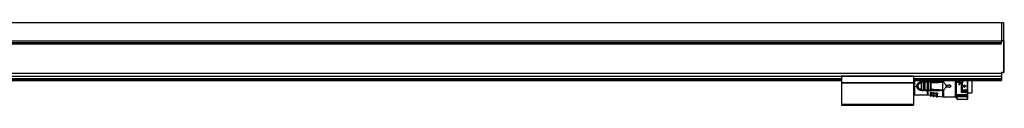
# Model space of a CAD drawing. Header units: millimetres. Extents: x -781 to 2760, y 413 to 796.
# Tile 17 of 17: x 1941 to 2760, y 570 to 639. Entities that reach past the tile are written whole.
import ezdxf

# ---------------------------------------------------------------- set-up
doc = ezdxf.new("R2010")
doc.units = ezdxf.units.MM

# ---------------------------------------------------------------- blocks, each defined once
blk = doc.blocks.new('Drawing View6')
at = {"color": 7, "linetype": 'Continuous', "lineweight": 25}
for p, q in [((37.45, 60.76), (-1158.55, 60.76)), ((39.25, 60.76), (37.45, 60.76)), ((39.25, 60.76), (39.25, 45.76)), ((39.45, 45.76), (39.45, 60.56)), ((-1158.55, 45.76), (37.45, 45.76)), ((-1158.55, 44.26), (37.45, 44.26)), ((-1158.55, 43.26), (37.45, 43.26)), ((-860.55, 43.76), (-260.55, 43.76)), ((-260.55, 43.76), (37.45, 43.76)), ((37.45, 45.76), (37.45, 44.25)), ((39.25, 45.76), (37.45, 45.76)), ((37.45, 43.26), (37.45, 44.25)), ((39.25, 45.76), (39.25, 19.46)), ((39.25, 45.76), (39.45, 45.76)), ((39.45, 45.76), (39.45, 19.46)), ((39.85, 29.14), (39.45, 29.14)), ((39.45, 24.64), (39.85, 24.64)), ((39.85, 24.64), (39.85, 29.14)), ((-1158.55, 18.84), (37.45, 18.84)), ((-1158.55, 18.7), (37.45, 18.7)), ((-95.55, 16.57), (-95.55, 16.37)), ((-95.55, 16.57), (-35.55, 16.57)), ((-35.55, 16.57), (-35.55, 16.37)), ((39.25, 19.46), (37.45, 19.46)), ((37.45, 19.46), (37.45, 18.84)), ((39.25, 19.26), (37.45, 19.26)), ((37.45, 18.84), (37.45, 18.7)), ((37.45, 18.7), (37.45, 16.32)), ((39.25, 19.32), (39.25, 19.46)), ((39.25, 19.46), (39.45, 19.46)), ((39.25, 19.26), (39.25, 19.32)), ((-1025.55, 16.32), (-95.55, 16.32)), ((-1025.55, 16.17), (-95.55, 16.17)), ((-1025.55, 14.46), (-95.55, 14.46)), ((-1025.55, 14.26), (-95.55, 14.26)), ((-1025.55, 14.06), (-95.55, 14.06)), ((-1025.55, 12.96), (-95.55, 12.96)), ((-1025.55, 12.76), (-95.55, 12.76)), ((-95.55, 16.37), (-35.55, 16.37)), ((-95.55, 16.37), (-95.55, 11.06)), ((-95.55, 11.06), (-35.55, 11.06)), ((-95.55, 11.06), (-95.55, 10.86)), ((-95.55, 10.86), (-35.55, 10.86)), ((-95.55, 10.86), (-95.55, 10.66)), ((-95.55, 10.66), (-35.55, 10.66)), ((-95.55, 10.66), (-95.55, -6.94)), ((-35.55, 16.37), (-35.55, 11.06)), ((-35.55, 16.32), (37.45, 16.32)), ((-35.55, 16.17), (37.45, 16.17)), ((-35.55, 14.46), (37.45, 14.46)), ((-35.55, 14.26), (37.45, 14.26)), ((-35.55, 14.06), (37.45, 14.06)), ((-35.55, 12.96), (37.45, 12.96)), ((-35.55, 12.76), (37.45, 12.76)), ((-35.55, 11.06), (-35.55, 10.86)), ((-35.55, 10.86), (-35.55, 10.66)), ((-35.55, 10.66), (-35.55, -6.94)), ((-35.55, 9.01), (-34.82, 9.01)), ((-34.82, 12.76), (-34.82, 9.01)), ((-29.13, 10.71), (-29.12, 10.93)), ((-29.13, 5.31), (-29.13, 10.71)), ((-29.12, 11.61), (-24.15, 11.61)), ((-29.12, 11.51), (-28.8, 11.51)), ((-28.9, 11.49), (-28.8, 11.51)), ((-28.73, 11.49), (-28.86, 11.5)), ((-28.84, 5.31), (-28.84, 10.71)), ((-27.43, 11.51), (-28.8, 11.51)), ((-27.63, 11.21), (-28.61, 11.21)), ((-27.43, 11.51), (-27.35, 11.48)), ((-27.43, 11.51), (-25.83, 11.51)), ((-27.4, 10.72), (-27.4, 5.3)), ((-27.12, 10.72), (-26.13, 10.73)), ((-27.12, 10.72), (-27.12, 5.3)), ((-26.13, 5.29), (-26.13, 10.73)), ((-25.84, 5.29), (-25.84, 10.73)), ((-25.83, 11.51), (-25.76, 11.49)), ((-24.39, 11.51), (-25.83, 11.51)), ((-24.6, 11.21), (-25.63, 11.21)), ((-24.39, 11.51), (-24.47, 11.49)), ((-24.12, 10.77), (-24.4, 10.77)), ((-24.4, 10.77), (-24.4, 5.26)), ((-24.39, 11.51), (-24.31, 11.48)), ((-24.15, 11.61), (-24.15, 12.76)), ((-24.12, 10.77), (-24.12, 5.26)), ((-23.73, 12.76), (-23.73, 11.61)), ((-14.06, 11.63), (-23.73, 11.61)), ((-23.13, 5.23), (-23.13, 10.79)), ((-22.89, 11.51), (-22.81, 11.49)), ((-21.31, 11.51), (-22.89, 11.51)), ((-22.84, 5.23), (-22.84, 10.79)), ((-21.54, 11.21), (-22.67, 11.21)), ((-21.4, 10.85), (-21.4, 5.17)), ((-21.12, 10.85), (-21.12, 5.17)), ((-11.52, 11.51), (-13.43, 11.51)), ((-11.6, 11.42), (-11.83, 11.37)), ((-11.6, 11.42), (-11.37, 11.5)), ((-11.39, 4.53), (-11.38, 9.88)), ((-11.38, 10.82), (-11.37, 11.5)), ((-11.38, 9.88), (-11.38, 10.82)), ((-11.37, 11.5), (-11.37, 12.76)), ((-11.32, 4.52), (-11.31, 11.5)), ((-10.8, 12.76), (-10.8, 11.25)), ((-8.82, 9.15), (-8.82, 6.87)), ((-8.32, 8.76), (-8.32, 7.26)), ((-8.32, 8.76), (-5.82, 8.76)), ((-5.82, 9.46), (-5.82, 8.76)), ((-5.82, 9.46), (-4.32, 8.01)), ((-0.82, -0.99), (-0.82, 12.76)), ((-0.37, 12.76), (-0.37, -0.94)), ((-0.27, 12.76), (-0.27, -1.06)), ((0.38, 12.76), (0.38, 11.12)), ((2.04, 11.12), (0.38, 11.12)), ((1.73, 11.48), (1.73, 12.76)), ((1.73, 11.48), (2.04, 11.48)), ((1.73, 9.68), (1.73, 9.32)), ((1.73, 9.68), (2.04, 9.68)), ((2.04, 9.32), (1.73, 9.32)), ((4.22, 12.66), (3.49, 11.39)), ((3.98, 11.39), (3.49, 11.39)), ((3.98, 11.39), (3.98, 2.83)), ((4.28, 12.76), (4.22, 12.66)), ((4.77, 12.76), (4.82, 12.66)), ((4.82, 12.66), (5.56, 11.39)), ((5.56, 11.39), (5.06, 11.39)), ((5.06, 8.55), (5.06, 11.39)), ((5.06, 8.55), (6.41, 8.55)), ((6.41, 9.05), (6.41, 8.55)), ((6.41, 9.05), (8.21, 8.01)), ((9.15, 12.56), (9.15, 12.76)), ((9.45, -0.76), (9.45, 12.76)), ((12.98, 12.76), (12.98, 2.46)), ((37.45, 16.32), (37.45, 16.17)), ((37.45, 16.17), (37.45, 14.46)), ((37.45, 14.46), (37.45, 14.26)), ((37.45, 14.26), (37.45, 14.06)), ((37.45, 14.06), (37.45, 12.96)), ((37.45, 12.96), (37.45, 12.76)), ((-35.55, 8.01), (-32.82, 8.01)), ((-34.82, 7.01), (-35.55, 7.01)), ((-34.82, 2.1), (-35.55, 2.1)), ((-35.55, 0.93), (-34.82, 0.93)), ((-35.55, 0.86), (-24.15, 0.86)), ((-34.82, 7.01), (-34.82, 0.93)), ((-29.12, 5.09), (-29.13, 5.31)), ((-28.8, 4.51), (-29.12, 4.51)), ((-28.9, 4.54), (-28.8, 4.51)), ((-28.86, 4.53), (-28.73, 4.53)), ((-28.8, 4.51), (-27.43, 4.51)), ((-28.61, 4.81), (-27.63, 4.81)), ((-25.83, 4.51), (-27.43, 4.51)), ((-26.13, 5.29), (-27.12, 5.3)), ((-25.83, 4.51), (-25.92, 4.54)), ((-25.83, 4.51), (-25.76, 4.53)), ((-25.83, 4.51), (-24.39, 4.51)), ((-25.63, 4.81), (-24.6, 4.81)), ((-24.12, 5.26), (-24.4, 5.26)), ((-24.15, 4.51), (-24.15, 4.41)), ((-24.15, 0.86), (-24.15, 4.41)), ((-23.73, 4.41), (-14.06, 4.39)), ((-23.73, 4.41), (-23.73, 0.83)), ((-23.73, 0.83), (-21.82, 0.56)), ((-22.89, 4.51), (-22.96, 4.54)), ((-22.81, 4.53), (-22.89, 4.51)), ((-22.89, 4.51), (-21.31, 4.51)), ((-22.67, 4.81), (-21.54, 4.81)), ((-20.82, 2.58), (-21.82, 2.65)), ((-21.82, 2.65), (-21.82, 2.16)), ((-21.82, 2.16), (-21.82, 0.2)), ((-21.48, 1.68), (-21.48, -0.2)), ((-21.31, 4.51), (-21.39, 4.53)), ((-21.28, -0.23), (-21.28, 1.66)), ((-20.82, 2.58), (-20.82, 2.24)), ((-20.82, 0.17), (-20.82, 2.24)), ((-20.82, 0.41), (-19.62, 0.24)), ((-18.42, 2.41), (-19.62, 2.49)), ((-19.62, 2.49), (-19.62, 2.11)), ((-19.62, 2.11), (-19.62, -0.03)), ((-19.19, 1.5), (-19.19, -0.53)), ((-18.92, 1.49), (-18.99, 1.49)), ((-18.99, -0.56), (-18.99, 1.49)), ((-18.42, 2.41), (-18.42, 2.22)), ((-18.42, -0.06), (-18.42, 2.22)), ((-18.42, 0.07), (-17.02, -0.13)), ((-15.62, 2.21), (-17.02, 2.31)), ((-17.02, 2.31), (-17.02, 2.04)), ((-17.02, 2.04), (-17.02, -0.32)), ((-16.51, 1.3), (-16.51, -0.92)), ((-16.22, 1.28), (-16.31, 1.28)), ((-16.31, -0.94), (-16.31, 1.28)), ((-15.62, 2.21), (-15.62, 2.19)), ((-15.62, -0.35), (-15.62, 2.19)), ((-11.6, 4.6), (-11.39, 4.53)), ((-11.37, 4.52), (-11.39, 4.53)), ((-11.37, -0.95), (-11.37, 4.52)), ((-11.32, 4.52), (-10.8, 4.77)), ((-10.8, 4.77), (-10.8, -0.99)), ((-5.82, 7.26), (-8.32, 7.26)), ((-4.32, 8.01), (-5.82, 6.56)), ((-5.82, 7.26), (-5.82, 6.56)), ((-0.82, 8.09), (-0.37, 8.09)), ((-0.82, 0.86), (-0.37, 0.86)), ((0, 0.25), (0, 0)), ((8.35, 0.67), (0.75, 0.67)), ((0.75, 0.67), (0.75, 0.4)), ((0.75, 0.4), (8.35, 0.4)), ((0.75, 0.13), (8.35, 0.13)), ((5.06, 2.83), (3.98, 2.83)), ((6.41, 7.47), (5.06, 7.47)), ((5.06, 2.83), (5.06, 7.47)), ((5.96, 4.9), (7.54, 4.9)), ((5.96, 4.9), (5.96, 2.83)), ((7.54, 2.83), (5.96, 2.83)), ((8.21, 8.01), (6.41, 6.98)), ((6.41, 7.47), (6.41, 6.98)), ((7.54, 4.54), (7.04, 4.54)), ((7.04, 3.19), (7.04, 4.54)), ((7.04, 3.19), (7.54, 3.19)), ((8.35, 0.4), (8.35, 0.67)), ((9.1, 0), (9.1, 0.25)), ((9.45, 2.46), (12.98, 2.46)), ((-95.55, -6.94), (-35.55, -6.94)), ((-95.55, -6.94), (-95.55, -7.94)), ((-95.55, -7.94), (-35.55, -7.94)), ((-35.55, -6.94), (-35.55, -7.94)), ((-21.48, -0.2), (-21.28, -0.23)), ((-19.19, -0.53), (-18.99, -0.56)), ((-16.51, -0.92), (-16.31, -0.94)), ((-15.62, -0.34), (-11.37, -0.95)), ((-10.8, -0.99), (-0.82, -0.99)), ((0.9, -2.9), (-0.37, -0.94)), ((-0.27, -1.06), (0.92, -2.9)), ((9.15, -1.03), (0.07, -1.03)), ((1.17, -2.73), (0.07, -1.03)), ((8.35, -0.45), (0.75, -0.45)), ((0.75, -0.48), (8.35, -0.48)), ((1.17, -2.73), (9.15, -2.73)), ((9.15, -3.03), (1.17, -3.03)), ((9.15, -2.73), (9.15, -1.03)), ((9.45, -2.73), (9.45, -0.76))]:
    blk.add_line(p, q, dxfattribs=at)
at = {"color": 7, "linetype": 'Continuous', "lineweight": 25, "flags": 128}
for points in [[(-27.43, 11.51), (-27.47, 11.51), (-27.51, 11.49), (-27.54, 11.46), (-27.57, 11.42), (-27.6, 11.38), (-27.62, 11.33), (-27.63, 11.27), (-27.63, 11.21)], [(-24.15, 4.41), (-26.94, 4.41), (-29.12, 4.41)], [(-27.43, 4.51), (-27.47, 4.52), (-27.51, 4.53), (-27.54, 4.56), (-27.57, 4.6), (-27.6, 4.64), (-27.62, 4.7), (-27.63, 4.75), (-27.63, 4.81)], [(-21.48, 1.68), (-21.37, 1.67), (-21.28, 1.66)], [(-19.19, 1.5), (-19.08, 1.49), (-18.99, 1.49)], [(-16.51, 1.3), (-16.39, 1.29), (-16.31, 1.28)], [(0.92, -2.9), (0.91, -2.9), (0.91, -2.9), (0.91, -2.9), (0.91, -2.9), (0.9, -2.9), (0.9, -2.9), (0.9, -2.9), (0.9, -2.9)], [(1.15, -3.03), (1.15, -3.03), (1.15, -3.03), (1.16, -3.03), (1.16, -3.03), (1.16, -3.03), (1.16, -3.03), (1.16, -3.03), (1.17, -3.03)], [(1.17, -2.73), (1.17, -2.79), (1.17, -2.85), (1.17, -2.9), (1.17, -2.95), (1.17, -2.98), (1.17, -3.01), (1.17, -3.03), (1.17, -3.03)], [(9.15, -3.03), (9.15, -3.03), (9.15, -3.01), (9.15, -2.98), (9.15, -2.95), (9.15, -2.9), (9.15, -2.85), (9.15, -2.79), (9.15, -2.73)], [(9.15, -2.73), (9.21, -2.73), (9.26, -2.73), (9.32, -2.73), (9.36, -2.73), (9.4, -2.73), (9.43, -2.73), (9.44, -2.73), (9.45, -2.73)]]:
    blk.add_lwpolyline(points, dxfattribs=at)
at = {"color": 7, "linetype": 'Continuous', "lineweight": 25}
for centre, radius, start, end in [((39.25, 60.56), 0.2, 0.01389, 90), ((39.25, 19.46), 0.2, 270, 360), ((-29.12, 8.01), 3.5, 90.00002, 270.00081), ((-24.33, 11.25), 0.267, 101.83147, 188.24442), ((-184.76, 11.59), 160.61, 359.97069, 0.00612), ((-23.87, 11.6), 0.142, 322.57822, 5.78951), ((-21.27, 11.24), 0.273, 98.19454, 186.33303), ((-24.33, 4.77), 0.267, 171.7558, 258.16827), ((-24.15, -2.14), 3, 81.81012, 90), ((-23.87, 4.42), 0.142, 354.21315, 37.43829), ((-21.42, 0.2), 0.4, 180, 261.81012), ((-21.22, 0.17), 0.4, 261.81012, 360), ((-19.12, -0.03), 0.5, 180, 261.81012), ((-18.92, -0.06), 0.5, 261.81012, 0), ((-16.42, -0.32), 0.6, 180, 261.81012), ((-16.22, -0.35), 0.6, 261.81012, 0), ((-10.8, 3.01), 4, 261.81012, 270), ((1.15, -2.73), 0.3, 212.97823, 269.9999), ((1.17, -2.73), 0.3, 212.9133, 269.99153), ((9.15, -2.73), 0.3, 270, 0)]:
    blk.add_arc(centre, radius, start, end, dxfattribs=at)
for points in [[(37.45, 60.76), (37.45, 60.7), (37.45, 60.59), (37.45, 59.7), (37.45, 58.31), (37.45, 56.43), (37.45, 54.14), (37.45, 51.53), (37.45, 48.7), (37.45, 46.74), (37.45, 45.76)], [(-29.13, 10.71), (-29.1, 10.71), (-29.03, 10.71), (-28.95, 10.71), (-28.88, 10.71), (-28.85, 10.71), (-28.84, 10.71)], [(-29.12, 11.61), (-29.12, 11.6), (-29.12, 11.57), (-29.12, 11.54), (-29.12, 11.52), (-29.12, 11.51), (-29.12, 11.51)], [(-27.12, 10.72), (-27.15, 10.72), (-27.21, 10.72), (-27.3, 10.72), (-27.37, 10.72), (-27.39, 10.72), (-27.4, 10.72)], [(-26.13, 10.73), (-26.1, 10.73), (-26.03, 10.73), (-25.95, 10.73), (-25.88, 10.73), (-25.85, 10.73), (-25.84, 10.73)], [(-23.13, 10.79), (-23.1, 10.79), (-23.03, 10.79), (-22.95, 10.79), (-22.88, 10.79), (-22.85, 10.79), (-22.84, 10.79)], [(-21.12, 10.85), (-21.15, 10.85), (-21.21, 10.85), (-21.3, 10.85), (-21.37, 10.85), (-21.39, 10.85), (-21.4, 10.85)], [(9.15, -1.03), (9.15, -0.9), (9.15, -0.62), (9.15, 0.46), (9.15, 1.97), (9.15, 3.86), (9.15, 6), (9.15, 8.26), (9.15, 10.53), (9.15, 11.88), (9.15, 12.56)], [(-29.13, 5.31), (-29.1, 5.31), (-29.03, 5.31), (-28.95, 5.31), (-28.88, 5.31), (-28.85, 5.31), (-28.84, 5.31)], [(-29.12, 4.51), (-29.12, 4.52), (-29.12, 4.54), (-29.12, 4.66), (-29.12, 4.85), (-29.12, 5.01), (-29.12, 5.09)], [(-29.12, 4.51), (-29.12, 4.51), (-29.12, 4.51), (-29.12, 4.49), (-29.12, 4.46), (-29.12, 4.43), (-29.12, 4.41)], [(-27.12, 5.3), (-27.15, 5.3), (-27.21, 5.3), (-27.3, 5.3), (-27.37, 5.3), (-27.39, 5.3), (-27.4, 5.3)], [(-26.13, 5.29), (-26.1, 5.29), (-26.03, 5.29), (-25.95, 5.29), (-25.88, 5.29), (-25.85, 5.29), (-25.84, 5.29)], [(-23.13, 5.23), (-23.1, 5.23), (-23.03, 5.23), (-22.95, 5.23), (-22.88, 5.23), (-22.85, 5.23), (-22.84, 5.23)], [(-21.4, 5.17), (-21.39, 5.17), (-21.37, 5.17), (-21.3, 5.17), (-21.21, 5.17), (-21.15, 5.17), (-21.12, 5.17)], [(0.75, 0.4), (0.75, 0.38), (0.75, 0.33), (0.75, 0.26), (0.75, 0.18), (0.75, 0.15), (0.75, 0.13)], [(8.35, 0.13), (8.35, 0.15), (8.35, 0.18), (8.35, 0.26), (8.35, 0.33), (8.35, 0.38), (8.35, 0.4)], [(0.92, -2.9), (0.92, -2.89), (0.93, -2.89), (0.99, -2.85), (1.07, -2.8), (1.14, -2.75), (1.17, -2.73)]]:
    blk.add_open_spline(points, degree=3, dxfattribs=at)
for points, knots in [([(-32.82, 8.01), (-32.81, 8.21), (-32.8, 8.65), (-32.6, 9.3), (-32.27, 9.95), (-31.8, 10.53), (-31.23, 11), (-30.55, 11.35), (-29.84, 11.57), (-29.35, 11.6), (-29.12, 11.61)], [0, 0, 0, 0, 0.101334, 0.22608, 0.35202, 0.481622, 0.616026, 0.747758, 0.882578, 1, 1, 1, 1]), ([(-29.13, 5.31), (-29.48, 5.35), (-30.19, 5.44), (-31.08, 6.06), (-31.68, 6.95), (-31.89, 8.01), (-31.68, 9.07), (-31.08, 9.96), (-30.19, 10.59), (-29.48, 10.67), (-29.13, 10.71)], [0, 0, 0, 0, 0.124999, 0.249999, 0.374999, 0.499999, 0.624999, 0.749999, 0.874999, 1, 1, 1, 1]), ([(-29.12, 10.93), (-29.12, 11.01), (-29.12, 11.17), (-29.12, 11.36), (-29.12, 11.49), (-29.12, 11.5), (-29.12, 11.51)], [0, 0, 0, 0, 0.25, 0.5, 0.75, 1, 1, 1, 1]), ([(-29.12, 10.93), (-29.11, 11.01), (-29.1, 11.18), (-29.04, 11.37), (-28.98, 11.47), (-28.92, 11.48), (-28.9, 11.49)], [0, 0, 0, 0, 0.30834, 0.598648, 0.893132, 1, 1, 1, 1]), ([(-28.72, 11.49), (-28.77, 11.5), (-28.84, 11.51), (-28.89, 11.49), (-28.9, 11.49)], [0, 0, 0, 0, 0.815898, 1, 1, 1, 1]), ([(-28.61, 11.21), (-28.63, 11.21), (-28.67, 11.21), (-28.72, 11.18), (-28.76, 11.14), (-28.8, 11.05), (-28.83, 10.91), (-28.84, 10.78), (-28.84, 10.71)], [0, 0, 0, 0, 0.1123731, 0.2216595, 0.3327159, 0.4501803, 0.718525, 1, 1, 1, 1]), ([(-28.8, 11.51), (-28.78, 11.51), (-28.75, 11.51), (-28.73, 11.49), (-28.73, 11.49)], [0, 0, 0, 0, 0.998877, 1, 1, 1, 1]), ([(-28.73, 11.49), (-28.71, 11.47), (-28.66, 11.43), (-28.62, 11.33), (-28.61, 11.25), (-28.61, 11.21)], [0, 0, 0, 0, 0.333083, 0.666542, 1, 1, 1, 1]), ([(-27.63, 11.21), (-27.61, 11.21), (-27.58, 11.21), (-27.53, 11.18), (-27.49, 11.14), (-27.46, 11.09), (-27.43, 11.01), (-27.41, 10.89), (-27.4, 10.79), (-27.4, 10.72)], [0, 0, 0, 0, 0.099354, 0.203027, 0.318716, 0.435479, 0.573947, 0.71085, 1, 1, 1, 1]), ([(-27.34, 11.49), (-27.35, 11.49), (-27.4, 11.51), (-27.46, 11.5), (-27.51, 11.49)], [0, 0, 0, 0, 0.144601, 1, 1, 1, 1]), ([(-27.35, 11.48), (-27.32, 11.48), (-27.27, 11.47), (-27.21, 11.39), (-27.16, 11.26), (-27.13, 11.09), (-27.12, 10.89), (-27.12, 10.78), (-27.12, 10.72)], [0, 0, 0, 0, 0.13529, 0.285467, 0.437441, 0.703985, 0.848171, 1, 1, 1, 1]), ([(-26.13, 10.73), (-26.13, 10.79), (-26.13, 10.91), (-26.11, 11.07), (-26.09, 11.21), (-26.05, 11.36), (-25.97, 11.49), (-25.88, 11.5), (-25.83, 11.51)], [0, 0, 0, 0, 0.14169, 0.277601, 0.408198, 0.534002, 0.772538, 1, 1, 1, 1]), ([(-25.75, 11.49), (-25.8, 11.5), (-25.86, 11.51), (-25.91, 11.49), (-25.91, 11.49)], [0, 0, 0, 0, 0.869925, 1, 1, 1, 1]), ([(-25.84, 10.73), (-25.84, 10.8), (-25.84, 10.9), (-25.82, 11.02), (-25.8, 11.09), (-25.77, 11.14), (-25.73, 11.18), (-25.69, 11.21), (-25.65, 11.21), (-25.63, 11.21)], [0, 0, 0, 0, 0.295075, 0.42459, 0.547702, 0.658791, 0.767732, 0.879838, 1, 1, 1, 1]), ([(-25.76, 11.49), (-25.75, 11.49), (-25.73, 11.48), (-25.68, 11.43), (-25.64, 11.33), (-25.63, 11.25), (-25.63, 11.21)], [0, 0, 0, 0, 0.017874, 0.345249, 0.672625, 1, 1, 1, 1]), ([(-24.6, 11.21), (-24.58, 11.21), (-24.54, 11.21), (-24.5, 11.18), (-24.47, 11.15), (-24.43, 11.08), (-24.41, 10.95), (-24.4, 10.83), (-24.4, 10.77)], [0, 0, 0, 0, 0.122775, 0.23746, 0.349096, 0.463129, 0.713858, 1, 1, 1, 1]), ([(-24.31, 11.49), (-24.32, 11.49), (-24.37, 11.51), (-24.42, 11.5), (-24.47, 11.49)], [0, 0, 0, 0, 0.165001, 1, 1, 1, 1]), ([(-22.89, 11.51), (-23.17, 11.51), (-23.67, 11.51), (-24.17, 11.51), (-24.39, 11.51)], [0, 0, 0, 0, 0.559997, 1, 1, 1, 1]), ([(-24.31, 11.48), (-24.29, 11.48), (-24.25, 11.47), (-24.2, 11.4), (-24.17, 11.3), (-24.14, 11.19), (-24.12, 11.01), (-24.12, 10.86), (-24.12, 10.77)], [0, 0, 0, 0, 0.126674, 0.278477, 0.431358, 0.5752, 0.720141, 1, 1, 1, 1]), ([(-23.94, 11.61), (-23.98, 11.61), (-24.05, 11.61), (-24.12, 11.61), (-24.15, 11.61)], [0, 0, 0, 0, 0.5601136, 1, 1, 1, 1]), ([(-24.12, 10.77), (-23.93, 10.77), (-23.6, 10.78), (-23.27, 10.79), (-23.13, 10.79)], [0, 0, 0, 0, 0.560004, 1, 1, 1, 1]), ([(-23.94, 11.61), (-23.9, 11.61), (-23.83, 11.61), (-23.76, 11.61), (-23.73, 11.61)], [0, 0, 0, 0, 0.560117, 1, 1, 1, 1]), ([(-14.09, 11.51), (-15.9, 11.51), (-19.12, 11.51), (-22.34, 11.51), (-23.75, 11.51)], [0, 0, 0, 0, 0.56, 1, 1, 1, 1]), ([(-23.13, 10.79), (-23.13, 10.84), (-23.13, 10.95), (-23.12, 11.13), (-23.1, 11.28), (-23.06, 11.4), (-23, 11.49), (-22.93, 11.5), (-22.89, 11.51)], [0, 0, 0, 0, 0.134982, 0.265146, 0.494363, 0.619351, 0.746571, 1, 1, 1, 1]), ([(-22.81, 11.49), (-22.85, 11.5), (-22.91, 11.51), (-22.96, 11.49), (-22.97, 11.49)], [0, 0, 0, 0, 0.799137, 1, 1, 1, 1]), ([(-22.81, 11.49), (-22.85, 11.5), (-22.91, 11.51), (-22.96, 11.49), (-22.96, 11.49)], [0, 0, 0, 0, 0.800865, 1, 1, 1, 1]), ([(-22.84, 10.79), (-22.84, 10.85), (-22.84, 10.94), (-22.82, 11.04), (-22.81, 11.1), (-22.78, 11.15), (-22.75, 11.18), (-22.72, 11.2), (-22.69, 11.21), (-22.67, 11.21)], [0, 0, 0, 0, 0.2958944, 0.4241548, 0.5447624, 0.6592632, 0.7741584, 0.885451, 1, 1, 1, 1]), ([(-22.81, 11.49), (-22.81, 11.49), (-22.78, 11.48), (-22.73, 11.43), (-22.68, 11.33), (-22.67, 11.25), (-22.67, 11.21)], [0, 0, 0, 0, 0.0148677, 0.3432451, 0.6716226, 1, 1, 1, 1]), ([(-21.54, 11.21), (-21.53, 11.21), (-21.51, 11.21), (-21.48, 11.19), (-21.45, 11.16), (-21.43, 11.1), (-21.41, 11), (-21.4, 10.9), (-21.4, 10.85)], [0, 0, 0, 0, 0.110259, 0.218199, 0.329076, 0.447757, 0.716355, 1, 1, 1, 1]), ([(-21.25, 11.49), (-21.26, 11.49), (-21.31, 11.51), (-21.36, 11.5), (-21.4, 11.49)], [0, 0, 0, 0, 0.228551, 1, 1, 1, 1]), ([(-21.31, 11.51), (-21.27, 11.5), (-21.2, 11.48), (-21.15, 11.34), (-21.13, 11.16), (-21.12, 11), (-21.12, 10.9), (-21.12, 10.85)], [0, 0, 0, 0, 0.263008, 0.508221, 0.728332, 0.860029, 1, 1, 1, 1]), ([(-14.09, 11.51), (-15.44, 11.51), (-17.84, 11.51), (-20.25, 11.51), (-21.31, 11.51)], [0, 0, 0, 0, 0.5599325, 1, 1, 1, 1]), ([(-21.25, 11.49), (-21.26, 11.49), (-21.27, 11.5), (-21.28, 11.5), (-21.28, 11.5)], [0, 0, 0, 0, 0.934863, 1, 1, 1, 1]), ([(-21.12, 10.85), (-19.38, 10.92), (-16.28, 11.05), (-13.19, 11.28), (-11.83, 11.37)], [0, 0, 0, 0, 0.560093, 1, 1, 1, 1]), ([(-14.09, 11.51), (-14.09, 11.51), (-14.08, 11.52), (-14.07, 11.54), (-14.07, 11.58), (-14.06, 11.61), (-14.06, 11.63)], [0, 0, 0, 0, 0.244853, 0.499998, 0.755144, 1, 1, 1, 1]), ([(-11.83, 11.37), (-11.77, 11.4), (-11.7, 11.42), (-11.63, 11.45), (-11.61, 11.45), (-11.61, 11.45), (-11.61, 11.45), (-11.61, 11.46), (-11.61, 11.46), (-11.61, 11.46), (-11.61, 11.46), (-11.61, 11.46), (-11.61, 11.46), (-11.64, 11.47), (-11.69, 11.47), (-12.05, 11.49), (-12.85, 11.5), (-13.62, 11.51), (-14.09, 11.51)], [0, 0, 0, 0, 0.072157, 0.0815963, 0.0849296, 0.0868408, 0.0874665, 0.0877194, 0.0879494, 0.0881756, 0.0884177, 0.0890085, 0.0908288, 0.0936475, 0.1155245, 0.1546984, 0.4803458, 1, 1, 1, 1]), ([(-14.06, 11.63), (-13.43, 11.62), (-12.64, 11.62), (-11.83, 11.55), (-11.66, 11.49), (-11.62, 11.47), (-11.6, 11.45), (-11.6, 11.44), (-11.6, 11.44), (-11.6, 11.43), (-11.6, 11.42), (-11.6, 11.42)], [0, 0, 0, 0, 0.754394, 0.934167, 0.959291, 0.977139, 0.983758, 0.989302, 0.991883, 0.994463, 1, 1, 1, 1]), ([(-11.31, 11.5), (-11.32, 11.5), (-11.34, 11.51), (-11.36, 11.5), (-11.37, 11.5)], [0, 0, 0, 0, 0.499251, 1, 1, 1, 1]), ([(-10.8, 11.25), (-10.89, 11.31), (-11.06, 11.41), (-11.24, 11.47), (-11.31, 11.5)], [0, 0, 0, 0, 0.5802933, 1, 1, 1, 1]), ([(-10.8, 11.25), (-10.4, 10.96), (-9.61, 10.4), (-9.08, 9.56), (-8.82, 9.15)], [0, 0, 0, 0, 0.503572, 1, 1, 1, 1]), ([(2.04, 9.32), (2.18, 9.33), (2.46, 9.36), (2.82, 9.61), (3.06, 9.96), (3.15, 10.38), (3.07, 10.81), (2.87, 11.12), (2.64, 11.3), (2.45, 11.4), (2.25, 11.46), (2.11, 11.47), (2.04, 11.48)], [0, 0, 0, 0, 0.121448, 0.2443541, 0.3655584, 0.4908122, 0.6199329, 0.7495127, 0.8147669, 0.8789688, 0.93978, 1, 1, 1, 1]), ([(2.04, 9.68), (2.13, 9.69), (2.31, 9.71), (2.55, 9.86), (2.68, 10.05), (2.75, 10.23), (2.76, 10.36), (2.76, 10.51), (2.72, 10.66), (2.64, 10.8), (2.54, 10.92), (2.43, 11.01), (2.27, 11.09), (2.13, 11.11), (2.04, 11.12)], [0, 0, 0, 0, 0.1183603, 0.2362601, 0.3558014, 0.4209891, 0.489679, 0.5345885, 0.622748, 0.6959858, 0.7557941, 0.8218531, 0.8845413, 1, 1, 1, 1]), ([(-29.12, 4.41), (-29.33, 4.42), (-29.78, 4.44), (-30.46, 4.64), (-31.15, 4.97), (-31.75, 5.44), (-32.23, 6.01), (-32.57, 6.66), (-32.79, 7.34), (-32.81, 7.79), (-32.82, 8.01)], [0, 0, 0, 0, 0.1059359, 0.2313313, 0.3683237, 0.5041039, 0.6350097, 0.7659604, 0.8880155, 1, 1, 1, 1]), ([(-29.12, 5.09), (-29.12, 5.01), (-29.1, 4.85), (-29.04, 4.66), (-28.99, 4.55), (-28.92, 4.54), (-28.9, 4.54)], [0, 0, 0, 0, 0.2933417, 0.5873798, 0.8952427, 1, 1, 1, 1]), ([(-28.9, 4.53), (-28.89, 4.53), (-28.84, 4.52), (-28.77, 4.53), (-28.72, 4.53)], [0, 0, 0, 0, 0.192539, 1, 1, 1, 1]), ([(-28.61, 4.81), (-28.63, 4.81), (-28.66, 4.81), (-28.71, 4.84), (-28.75, 4.88), (-28.79, 4.94), (-28.81, 5.01), (-28.84, 5.14), (-28.84, 5.24), (-28.84, 5.31)], [0, 0, 0, 0, 0.099989, 0.203683, 0.318888, 0.435526, 0.573947, 0.710846, 1, 1, 1, 1]), ([(-28.8, 4.51), (-28.78, 4.51), (-28.75, 4.51), (-28.73, 4.53), (-28.73, 4.53)], [0, 0, 0, 0, 0.999605, 1, 1, 1, 1]), ([(-28.73, 4.53), (-28.71, 4.55), (-28.66, 4.59), (-28.62, 4.69), (-28.61, 4.77), (-28.61, 4.81)], [0, 0, 0, 0, 0.333245, 0.666623, 1, 1, 1, 1]), ([(-27.4, 5.3), (-27.4, 5.24), (-27.41, 5.1), (-27.44, 4.96), (-27.49, 4.88), (-27.53, 4.84), (-27.58, 4.82), (-27.61, 4.81), (-27.63, 4.81)], [0, 0, 0, 0, 0.278321, 0.558898, 0.680363, 0.796838, 0.899765, 1, 1, 1, 1]), ([(-27.51, 4.53), (-27.46, 4.53), (-27.4, 4.52), (-27.35, 4.53), (-27.34, 4.53)], [0, 0, 0, 0, 0.856976, 1, 1, 1, 1]), ([(-27.12, 5.3), (-27.12, 5.24), (-27.12, 5.12), (-27.14, 4.95), (-27.16, 4.8), (-27.21, 4.65), (-27.28, 4.53), (-27.38, 4.52), (-27.43, 4.51)], [0, 0, 0, 0, 0.145822, 0.284615, 0.416852, 0.543081, 0.779024, 1, 1, 1, 1]), ([(-25.92, 4.54), (-25.94, 4.55), (-25.99, 4.56), (-26.04, 4.63), (-26.07, 4.72), (-26.1, 4.84), (-26.12, 4.97), (-26.13, 5.13), (-26.13, 5.24), (-26.13, 5.29)], [0, 0, 0, 0, 0.132591, 0.269055, 0.418401, 0.557289, 0.700241, 0.847683, 1, 1, 1, 1]), ([(-25.92, 4.53), (-25.91, 4.53), (-25.86, 4.52), (-25.8, 4.53), (-25.75, 4.53)], [0, 0, 0, 0, 0.160505, 1, 1, 1, 1]), ([(-25.63, 4.81), (-25.65, 4.81), (-25.69, 4.82), (-25.74, 4.84), (-25.77, 4.88), (-25.81, 4.96), (-25.84, 5.1), (-25.84, 5.23), (-25.84, 5.29)], [0, 0, 0, 0, 0.123295, 0.238521, 0.351471, 0.468274, 0.725917, 1, 1, 1, 1]), ([(-25.76, 4.53), (-25.75, 4.53), (-25.73, 4.54), (-25.68, 4.6), (-25.64, 4.69), (-25.63, 4.77), (-25.63, 4.81)], [0, 0, 0, 0, 0.017874, 0.345249, 0.672625, 1, 1, 1, 1]), ([(-24.4, 5.26), (-24.4, 5.19), (-24.41, 5.1), (-24.42, 4.99), (-24.44, 4.93), (-24.47, 4.87), (-24.5, 4.84), (-24.54, 4.82), (-24.58, 4.81), (-24.6, 4.81)], [0, 0, 0, 0, 0.291769, 0.420361, 0.543013, 0.654961, 0.764917, 0.878281, 1, 1, 1, 1]), ([(-24.47, 4.53), (-24.42, 4.53), (-24.37, 4.52), (-24.32, 4.53), (-24.31, 4.53)], [0, 0, 0, 0, 0.834314, 1, 1, 1, 1]), ([(-24.12, 5.26), (-24.12, 5.2), (-24.12, 5.1), (-24.13, 4.96), (-24.14, 4.83), (-24.17, 4.72), (-24.2, 4.62), (-24.27, 4.53), (-24.34, 4.52), (-24.39, 4.51)], [0, 0, 0, 0, 0.131604, 0.2459, 0.368935, 0.491121, 0.620842, 0.749529, 1, 1, 1, 1]), ([(-24.39, 4.51), (-24.11, 4.51), (-23.61, 4.51), (-23.11, 4.51), (-22.89, 4.51)], [0, 0, 0, 0, 0.560006, 1, 1, 1, 1]), ([(-24.15, 4.41), (-24.11, 4.41), (-24.04, 4.41), (-23.97, 4.41), (-23.94, 4.41)], [0, 0, 0, 0, 0.559814, 1, 1, 1, 1]), ([(-23.13, 5.23), (-23.31, 5.24), (-23.64, 5.25), (-23.97, 5.25), (-24.12, 5.26)], [0, 0, 0, 0, 0.559996, 1, 1, 1, 1]), ([(-23.73, 4.41), (-23.77, 4.41), (-23.84, 4.41), (-23.91, 4.41), (-23.94, 4.41)], [0, 0, 0, 0, 0.559652, 1, 1, 1, 1]), ([(-22.96, 4.54), (-22.98, 4.55), (-23.02, 4.56), (-23.05, 4.62), (-23.09, 4.74), (-23.12, 4.9), (-23.13, 5.08), (-23.13, 5.18), (-23.13, 5.23)], [0, 0, 0, 0, 0.111591, 0.262169, 0.413459, 0.697556, 0.848548, 1, 1, 1, 1]), ([(-22.96, 4.53), (-22.96, 4.53), (-22.91, 4.52), (-22.85, 4.53), (-22.81, 4.53)], [0, 0, 0, 0, 0.199488, 1, 1, 1, 1]), ([(-22.67, 4.81), (-22.69, 4.81), (-22.73, 4.82), (-22.78, 4.86), (-22.82, 4.95), (-22.84, 5.08), (-22.84, 5.18), (-22.84, 5.23)], [0, 0, 0, 0, 0.147109, 0.304586, 0.487818, 0.738005, 1, 1, 1, 1]), ([(-22.67, 4.81), (-22.67, 4.77), (-22.68, 4.69), (-22.73, 4.6), (-22.78, 4.54), (-22.81, 4.53), (-22.81, 4.53)], [0, 0, 0, 0, 0.327628, 0.655256, 0.982884, 1, 1, 1, 1]), ([(-21.82, 2.16), (-21.82, 2.09), (-21.81, 1.96), (-21.72, 1.8), (-21.62, 1.72), (-21.54, 1.69), (-21.5, 1.68), (-21.48, 1.68)], [0, 0, 0, 0, 0.323921, 0.5874, 0.80379, 0.90123, 1, 1, 1, 1]), ([(-21.4, 5.17), (-21.4, 5.12), (-21.41, 5.01), (-21.43, 4.89), (-21.48, 4.82), (-21.52, 4.81), (-21.54, 4.81)], [0, 0, 0, 0, 0.306116, 0.590246, 0.796606, 1, 1, 1, 1]), ([(-21.39, 4.53), (-21.39, 4.53), (-21.43, 4.54), (-21.48, 4.6), (-21.53, 4.69), (-21.54, 4.77), (-21.54, 4.81)], [0, 0, 0, 0, 0.01734, 0.344893, 0.672447, 1, 1, 1, 1]), ([(-21.4, 4.53), (-21.36, 4.53), (-21.31, 4.52), (-21.26, 4.53), (-21.25, 4.53)], [0, 0, 0, 0, 0.7950576, 1, 1, 1, 1]), ([(-21.31, 4.51), (-21.27, 4.52), (-21.22, 4.53), (-21.18, 4.62), (-21.15, 4.72), (-21.13, 4.85), (-21.12, 5.01), (-21.12, 5.11), (-21.12, 5.17)], [0, 0, 0, 0, 0.258167, 0.388446, 0.517746, 0.704301, 0.838742, 1, 1, 1, 1]), ([(-21.31, 4.51), (-19.96, 4.51), (-17.55, 4.51), (-15.15, 4.51), (-14.09, 4.51)], [0, 0, 0, 0, 0.560066, 1, 1, 1, 1]), ([(-21.22, 1.66), (-21.23, 1.66), (-21.25, 1.66), (-21.27, 1.66), (-21.28, 1.66)], [0, 0, 0, 0, 0.559858, 1, 1, 1, 1]), ([(-21.22, 1.66), (-21.18, 1.67), (-21.07, 1.7), (-20.94, 1.82), (-20.84, 2.01), (-20.83, 2.16), (-20.82, 2.24)], [0, 0, 0, 0, 0.184907, 0.4087209, 0.6859938, 1, 1, 1, 1]), ([(-11.83, 4.65), (-13.56, 4.77), (-16.66, 4.99), (-19.75, 5.11), (-21.12, 5.17)], [0, 0, 0, 0, 0.559905, 1, 1, 1, 1]), ([(-19.19, 1.5), (-19.22, 1.51), (-19.27, 1.51), (-19.37, 1.56), (-19.49, 1.66), (-19.6, 1.86), (-19.61, 2.02), (-19.62, 2.11)], [0, 0, 0, 0, 0.0973457, 0.1964766, 0.4058569, 0.6697142, 1, 1, 1, 1]), ([(-18.42, 2.22), (-18.43, 2.12), (-18.45, 1.94), (-18.56, 1.7), (-18.7, 1.57), (-18.83, 1.5), (-18.89, 1.49), (-18.92, 1.49)], [0, 0, 0, 0, 0.305834, 0.570565, 0.801384, 0.904131, 1, 1, 1, 1]), ([(-16.51, 1.3), (-16.54, 1.3), (-16.6, 1.31), (-16.72, 1.36), (-16.87, 1.49), (-17, 1.73), (-17.01, 1.93), (-17.02, 2.04)], [0, 0, 0, 0, 0.095969, 0.193666, 0.400239, 0.664134, 1, 1, 1, 1]), ([(-15.62, 2.19), (-15.63, 2.06), (-15.65, 1.82), (-15.81, 1.53), (-15.98, 1.37), (-16.12, 1.3), (-16.19, 1.29), (-16.22, 1.28)], [0, 0, 0, 0, 0.325933, 0.603464, 0.815321, 0.910517, 1, 1, 1, 1]), ([(-11.66, 4.57), (-12.06, 4.55), (-12.87, 4.51), (-13.68, 4.51), (-14.09, 4.51)], [0, 0, 0, 0, 0.4969671, 1, 1, 1, 1]), ([(-14.09, 4.51), (-14.09, 4.51), (-14.08, 4.51), (-14.07, 4.48), (-14.07, 4.44), (-14.06, 4.41), (-14.06, 4.39)], [0, 0, 0, 0, 0.274957, 0.561276, 0.785094, 1, 1, 1, 1]), ([(-14.09, 4.51), (-13.98, 4.51), (-13.78, 4.51), (-13.59, 4.51), (-13.51, 4.51)], [0, 0, 0, 0, 0.577417, 1, 1, 1, 1]), ([(-13.76, 4.51), (-13.82, 4.51), (-13.92, 4.51), (-14.03, 4.51), (-14.08, 4.5)], [0, 0, 0, 0, 0.499654, 1, 1, 1, 1]), ([(-11.6, 4.6), (-11.6, 4.6), (-11.6, 4.6), (-11.6, 4.59), (-11.6, 4.58), (-11.6, 4.57), (-11.62, 4.56), (-11.66, 4.52), (-11.77, 4.49), (-11.92, 4.47), (-12.03, 4.46), (-12.08, 4.45), (-12.09, 4.45), (-12.09, 4.45), (-12.09, 4.45), (-12.09, 4.45), (-12.09, 4.45), (-12.1, 4.45), (-12.32, 4.43), (-12.97, 4.4), (-13.63, 4.4), (-14.06, 4.39)], [0, 0, 0, 0, 0.003479, 0.006825, 0.010211, 0.013806, 0.022132, 0.032591, 0.082513, 0.16371, 0.205063, 0.216707, 0.219781, 0.220037, 0.220154, 0.220168, 0.220175, 0.220184, 0.226777, 0.484493, 1, 1, 1, 1]), ([(-11.83, 4.65), (-11.83, 4.65), (-11.83, 4.65), (-11.83, 4.65), (-11.83, 4.65), (-11.82, 4.65), (-11.8, 4.64), (-11.75, 4.63), (-11.7, 4.62), (-11.68, 4.61)], [0, 0, 0, 0, 0.000332, 0.002842, 0.009727, 0.035627, 0.135958, 0.53074, 1, 1, 1, 1]), ([(-11.6, 4.6), (-11.62, 4.61), (-11.64, 4.62), (-11.67, 4.62), (-11.68, 4.62), (-11.68, 4.62), (-11.68, 4.62), (-11.68, 4.61)], [0, 0, 0, 0, 0.680771, 0.872865, 0.940715, 0.970736, 1, 1, 1, 1]), ([(-11.62, 4.59), (-11.62, 4.59), (-11.62, 4.59), (-11.63, 4.6), (-11.65, 4.61), (-11.67, 4.61), (-11.68, 4.61)], [0, 0, 0, 0, 0.070853, 0.152897, 0.362347, 1, 1, 1, 1]), ([(-11.66, 4.57), (-11.65, 4.57), (-11.64, 4.57), (-11.63, 4.58), (-11.62, 4.58), (-11.62, 4.58), (-11.62, 4.59), (-11.62, 4.59), (-11.62, 4.59), (-11.62, 4.59)], [0, 0, 0, 0, 0.600738, 0.724107, 0.829483, 0.875084, 0.916857, 0.957207, 1, 1, 1, 1]), ([(-11.37, 4.52), (-11.36, 4.52), (-11.34, 4.52), (-11.33, 4.52), (-11.32, 4.52)], [0, 0, 0, 0, 0.5006, 1, 1, 1, 1]), ([(-8.82, 6.87), (-9.08, 6.46), (-9.61, 5.62), (-10.4, 5.06), (-10.8, 4.77)], [0, 0, 0, 0, 0.496428, 1, 1, 1, 1]), ([(0, 0.25), (0.01, 0.3), (0.03, 0.41), (0.21, 0.55), (0.46, 0.65), (0.65, 0.66), (0.75, 0.67)], [0, 0, 0, 0, 0.249186, 0.49919, 0.751586, 1, 1, 1, 1]), ([(0, 0), (0.01, 0.04), (0.02, 0.11), (0.11, 0.21), (0.21, 0.28), (0.35, 0.34), (0.53, 0.39), (0.67, 0.4), (0.75, 0.4)], [0, 0, 0, 0, 0.215373, 0.34906, 0.499747, 0.650815, 0.784688, 1, 1, 1, 1]), ([(0, 0), (0, -0.03), (0.01, -0.1), (0.06, -0.19), (0.13, -0.27), (0.23, -0.34), (0.35, -0.4), (0.48, -0.44), (0.61, -0.47), (0.71, -0.47), (0.75, -0.48)], [0, 0, 0, 0, 0.128896, 0.257701, 0.385944, 0.513088, 0.638581, 0.761863, 0.88245, 1, 1, 1, 1]), ([(0.75, -0.45), (0.68, -0.45), (0.53, -0.44), (0.35, -0.38), (0.23, -0.29), (0.19, -0.17), (0.23, -0.06), (0.35, 0.04), (0.53, 0.12), (0.68, 0.13), (0.75, 0.13)], [0, 0, 0, 0, 0.124111, 0.248737, 0.374114, 0.500001, 0.625889, 0.751266, 0.875894, 1, 1, 1, 1]), ([(7.54, 2.83), (7.66, 2.84), (7.9, 2.86), (8.24, 3.07), (8.49, 3.39), (8.6, 3.81), (8.54, 4.18), (8.41, 4.44), (8.27, 4.6), (8.11, 4.73), (7.93, 4.83), (7.74, 4.89), (7.6, 4.89), (7.54, 4.9)], [0, 0, 0, 0, 0.101914, 0.214829, 0.346939, 0.490821, 0.631706, 0.697116, 0.762183, 0.823721, 0.884692, 0.942289, 1, 1, 1, 1]), ([(7.54, 4.54), (7.58, 4.53), (7.67, 4.53), (7.83, 4.48), (8.02, 4.36), (8.17, 4.15), (8.23, 3.89), (8.19, 3.61), (8.06, 3.41), (7.91, 3.29), (7.79, 3.23), (7.67, 3.19), (7.58, 3.19), (7.54, 3.19)], [0, 0, 0, 0, 0.056584, 0.113199, 0.228949, 0.352882, 0.480242, 0.616196, 0.758031, 0.82278, 0.886406, 0.943414, 1, 1, 1, 1]), ([(8.35, 0.67), (8.45, 0.66), (8.64, 0.65), (8.89, 0.55), (9.07, 0.41), (9.09, 0.3), (9.1, 0.25)], [0, 0, 0, 0, 0.249139, 0.500267, 0.751369, 1, 1, 1, 1]), ([(8.35, 0.4), (8.43, 0.4), (8.57, 0.39), (8.75, 0.34), (8.89, 0.28), (8.99, 0.21), (9.08, 0.11), (9.09, 0.04), (9.1, 0)], [0, 0, 0, 0, 0.215677, 0.349677, 0.500832, 0.651862, 0.785821, 1, 1, 1, 1]), ([(8.35, 0.13), (8.42, 0.13), (8.57, 0.12), (8.75, 0.04), (8.87, -0.06), (8.91, -0.17), (8.87, -0.29), (8.75, -0.38), (8.57, -0.44), (8.42, -0.45), (8.35, -0.45)], [0, 0, 0, 0, 0.124106, 0.248734, 0.374111, 0.499999, 0.625886, 0.751263, 0.875889, 1, 1, 1, 1]), ([(-0.27, -1.06), (-0.27, -1.06), (-0.27, -1.06), (-0.25, -1.05), (-0.22, -1.05), (-0.17, -1.04), (-0.07, -1.04), (0.02, -1.03), (0.07, -1.03)], [0, 0, 0, 0, 0.107534, 0.215501, 0.32879, 0.444966, 0.704581, 1, 1, 1, 1]), ([(0.75, -0.45), (0.75, -0.46), (0.75, -0.48), (0.75, -0.48), (0.75, -0.47)], [0, 0, 0, 0, 0.770215, 1, 1, 1, 1]), ([(0.92, -2.92), (0.93, -2.93), (0.95, -2.96), (0.99, -2.99), (1.04, -3.01), (1.08, -3.02), (1.09, -3.03), (1.09, -3.03)], [0, 0, 0, 0, 0.188762, 0.507805, 0.773763, 0.985169, 1, 1, 1, 1]), ([(1.09, -3.03), (1.1, -3.03), (1.12, -3.03), (1.14, -3.03), (1.15, -3.03), (1.15, -3.03), (1.15, -3.03), (1.15, -3.03), (1.15, -3.03), (1.15, -3.03), (1.15, -3.03), (1.16, -3.03)], [0, 0, 0, 0, 0.122053, 0.201786, 0.222392, 0.237421, 0.256083, 0.289086, 0.371552, 0.720676, 1, 1, 1, 1]), ([(8.35, -0.48), (8.39, -0.47), (8.49, -0.47), (8.62, -0.44), (8.75, -0.4), (8.87, -0.34), (8.97, -0.27), (9.04, -0.19), (9.09, -0.1), (9.1, -0.03), (9.1, 0)], [0, 0, 0, 0, 0.11755, 0.238137, 0.361419, 0.486912, 0.614056, 0.742299, 0.871104, 1, 1, 1, 1]), ([(8.35, -0.47), (8.35, -0.48), (8.35, -0.48), (8.35, -0.46), (8.35, -0.45)], [0, 0, 0, 0, 0.229785, 1, 1, 1, 1]), ([(9.45, -0.76), (9.45, -0.76), (9.44, -0.76), (9.41, -0.78), (9.36, -0.83), (9.27, -0.92), (9.19, -0.99), (9.15, -1.03)], [0, 0, 0, 0, 0.131935, 0.273337, 0.43979, 0.689197, 1, 1, 1, 1])]:
    blk.add_open_spline(points, degree=3, knots=knots, dxfattribs=at)

msp = doc.modelspace()

# ---------------------------------------------------------------- block references
at = {"color": 7, "linetype": 'Continuous', "lineweight": 25}
msp.add_blockref('Drawing View6', (2719.85, 577.78), dxfattribs=at)

doc.saveas('drawing.dxf')
